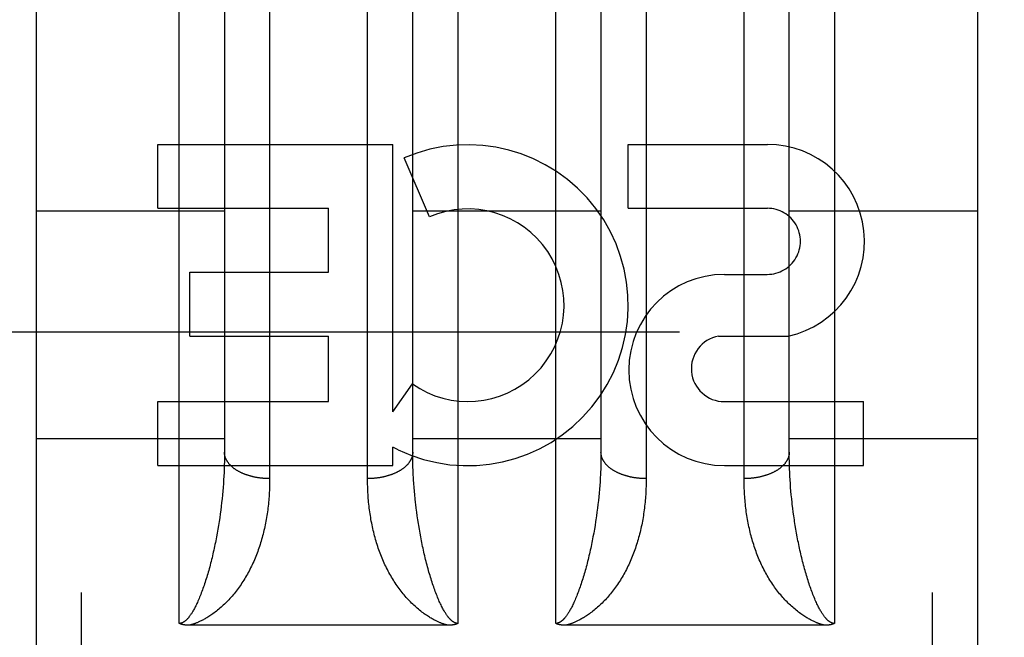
# Model space of a CAD drawing. Header units: inches. Extents: x 0 to 181, y 0 to 117.
# Tile 57 of 92: x 55.681 to 56.335, y 66.009 to 66.419. Entities that reach past the tile are written whole.
import ezdxf

# ---------------------------------------------------------------- set-up
doc = ezdxf.new("R2010")
doc.units = ezdxf.units.IN
doc.header["$LTSCALE"] = 9.946809
doc.header["$MEASUREMENT"] = 0
doc.linetypes.add('HIDDEN', pattern=[0.2, 0.1, -0.1])
doc.layers.add('02___PRT_ALL_AXES', color=7, linetype='CONTINUOUS')
doc.layers.add('DEFAULT_2', color=8, linetype='HIDDEN')

msp = doc.modelspace()

# ---------------------------------------------------------------- linework, layer by layer
at = {"layer": '02___PRT_ALL_AXES', "color": 8, "linetype": 'HIDDEN'}
for p, q in [((55.77277, 66.29375), (55.77277, 66.33619)), ((55.77277, 66.33619), (55.9289, 66.33619)), ((55.9289, 66.15859), (55.9289, 66.33619)), ((56.08518, 66.29375), (56.08518, 66.33619)), ((56.08518, 66.33619), (56.1776, 66.33619)), ((55.95329, 66.28809), (55.93636, 66.3272)), ((55.77277, 66.29375), (55.88629, 66.29375)), ((55.88629, 66.25131), (55.88629, 66.29375)), ((56.08518, 66.29375), (56.1776, 66.29375)), ((55.79408, 66.20888), (55.79408, 66.25131)), ((55.79408, 66.25131), (55.88629, 66.25131)), ((56.14905, 66.24988), (56.17756, 66.24988)), ((55.79408, 66.20888), (55.88629, 66.20888)), ((55.88629, 66.16541), (55.88629, 66.20888)), ((56.14512, 66.20892), (56.1914, 66.20892)), ((55.9289, 66.15859), (55.94191, 66.17715)), ((55.77277, 66.12297), (55.77277, 66.16541)), ((55.77277, 66.16541), (55.88629, 66.16541)), ((56.14905, 66.16541), (56.24147, 66.16541)), ((56.24147, 66.12297), (56.24147, 66.16541)), ((55.9289, 66.12297), (55.9289, 66.13525)), ((55.93241, 66.13347), (55.9289, 66.13525)), ((55.77277, 66.12297), (55.9289, 66.12297)), ((56.14905, 66.12297), (56.24147, 66.12297))]:
    msp.add_line(p, q, dxfattribs=at)
for centre, radius, start, end in [((55.97867, 66.22943), 0.10653, 244.26362, 113.40274), ((56.17769, 66.27182), 0.06437, 282.29948, 90.07752), ((55.97867, 66.22943), 0.06391, 234.88948, 113.40261), ((56.1776, 66.27182), 0.02193, 269.90115, 90), ((56.14905, 66.18642), 0.06346, 90, 270), ((56.14905, 66.18734), 0.02193, 100.307, 270)]:
    msp.add_arc(centre, radius, start, end, dxfattribs=at)
at = {"layer": 'DEFAULT_2', "color": 8, "linetype": 'HIDDEN'}
for p, q in [((55.72212, 65.04397), (55.72212, 66.82897)), ((55.78712, 66.01817), (55.78712, 66.82897)), ((55.97212, 66.82897), (55.97212, 66.01817)), ((56.03712, 66.01817), (56.03712, 66.82897)), ((56.22212, 66.82897), (56.22212, 66.01817)), ((56.28712, 65.04397), (56.28712, 66.82897)), ((55.69212, 66.79897), (55.69212, 65.07397)), ((56.31712, 66.79897), (56.31712, 65.07397)), ((55.84711, 66.45947), (55.84712, 66.11432)), ((55.91212, 66.11299), (55.91212, 66.45821)), ((56.09711, 66.45947), (56.09712, 66.11432)), ((56.16212, 66.11299), (56.16212, 66.45821)), ((55.81712, 66.43782), (55.81712, 66.13062)), ((55.94212, 66.13183), (55.94212, 66.43904)), ((56.06712, 66.43782), (56.06712, 66.13062)), ((56.19212, 66.13062), (56.19212, 66.43904)), ((55.69212, 66.29197), (55.81712, 66.29197)), ((55.94212, 66.29197), (56.06712, 66.29197)), ((56.19212, 66.29197), (56.31712, 66.29197)), ((58.10862, 66.21146), (37.50462, 66.21146)), ((55.69212, 66.14097), (55.81712, 66.14097)), ((55.94212, 66.14097), (56.06712, 66.14097)), ((56.19212, 66.14097), (56.31712, 66.14097)), ((55.8171, 66.1282), (55.81705, 66.12577)), ((55.81712, 66.13062), (55.8171, 66.1282)), ((55.94213, 66.12941), (55.94212, 66.13183)), ((55.94216, 66.12699), (55.94213, 66.12941)), ((56.0671, 66.1282), (56.06705, 66.12577)), ((56.06712, 66.13062), (56.0671, 66.1282)), ((56.19214, 66.1282), (56.19212, 66.13062)), ((56.19218, 66.12577), (56.19214, 66.1282)), ((55.81691, 66.12087), (55.81681, 66.11841)), ((55.81699, 66.12333), (55.81691, 66.12087)), ((55.81705, 66.12577), (55.81699, 66.12333)), ((55.94221, 66.12455), (55.94216, 66.12699)), ((55.94228, 66.1221), (55.94221, 66.12455)), ((55.94238, 66.11964), (55.94228, 66.1221)), ((56.06699, 66.12333), (56.06691, 66.12087)), ((56.06705, 66.12577), (56.06699, 66.12333)), ((56.19224, 66.12333), (56.19218, 66.12577)), ((56.19233, 66.12087), (56.19224, 66.12333)), ((56.19243, 66.11841), (56.19233, 66.12087)), ((55.81668, 66.11594), (55.81654, 66.11346)), ((55.81681, 66.11841), (55.81668, 66.11594)), ((55.94249, 66.11718), (55.94238, 66.11964)), ((55.94262, 66.1147), (55.94249, 66.11718)), ((56.06661, 66.1147), (56.06646, 66.11221)), ((56.06675, 66.11718), (56.06661, 66.1147)), ((56.19255, 66.11594), (56.19243, 66.11841)), ((56.1927, 66.11346), (56.19255, 66.11594)), ((55.81618, 66.10847), (55.81598, 66.10597)), ((55.81637, 66.11097), (55.81618, 66.10847)), ((55.81654, 66.11346), (55.81637, 66.11097)), ((55.94305, 66.10847), (55.94287, 66.11097)), ((55.94326, 66.10597), (55.94305, 66.10847)), ((56.06628, 66.10972), (56.06608, 66.10722)), ((56.06646, 66.11221), (56.06628, 66.10972)), ((56.19287, 66.11097), (56.1927, 66.11346)), ((56.19305, 66.10847), (56.19287, 66.11097)), ((56.19326, 66.10597), (56.19305, 66.10847)), ((55.81575, 66.10346), (55.8155, 66.10094)), ((55.81598, 66.10597), (55.81575, 66.10346)), ((55.94349, 66.10346), (55.94326, 66.10597)), ((55.94374, 66.10094), (55.94349, 66.10346)), ((56.06563, 66.1022), (56.06537, 66.09968)), ((56.06587, 66.10471), (56.06563, 66.1022)), ((56.06608, 66.10722), (56.06587, 66.10471)), ((56.19349, 66.10346), (56.19326, 66.10597)), ((56.19374, 66.10094), (56.19349, 66.10346)), ((55.81493, 66.09589), (55.81462, 66.09336)), ((55.81523, 66.09842), (55.81493, 66.09589)), ((55.8155, 66.10094), (55.81523, 66.09842)), ((55.94401, 66.09842), (55.94374, 66.10094)), ((56.06508, 66.09716), (56.06478, 66.09463)), ((56.06537, 66.09968), (56.06508, 66.09716)), ((56.19401, 66.09842), (56.19374, 66.10094)), ((55.81393, 66.08829), (55.81355, 66.08576)), ((55.81429, 66.09083), (55.81393, 66.08829)), ((55.81462, 66.09336), (55.81429, 66.09083)), ((55.94478, 66.0921), (55.94446, 66.09463)), ((55.94513, 66.08956), (55.94478, 66.0921)), ((55.9455, 66.08702), (55.94513, 66.08956)), ((56.06446, 66.0921), (56.06411, 66.08956)), ((56.06478, 66.09463), (56.06446, 66.0921)), ((56.19478, 66.0921), (56.19446, 66.09463)), ((56.19513, 66.08956), (56.19478, 66.0921)), ((56.1955, 66.08702), (56.19513, 66.08956)), ((55.81315, 66.08322), (55.81273, 66.08068)), ((55.81355, 66.08576), (55.81315, 66.08322)), ((55.94588, 66.08449), (55.9455, 66.08702)), ((56.06315, 66.08322), (56.06273, 66.08068)), ((56.06355, 66.08576), (56.06315, 66.08322)), ((56.19651, 66.08068), (56.19609, 66.08322)), ((55.81273, 66.08068), (55.81228, 66.07814)), ((55.94696, 66.07814), (55.94651, 66.08068)), ((55.94742, 66.0756), (55.94696, 66.07814)), ((56.06273, 66.08068), (56.06228, 66.07814)), ((56.19696, 66.07814), (56.19651, 66.08068)), ((56.19742, 66.0756), (56.19696, 66.07814)), ((55.96574, 66.01697), (55.79371, 66.01696)), ((56.21574, 66.01697), (56.04371, 66.01696))]:
    msp.add_line(p, q, dxfattribs=at)
for points in [[(55.84712, 66.11432), (55.8467, 66.11432), (55.84628, 66.11432), (55.84586, 66.11433), (55.84544, 66.11434), (55.84502, 66.11436), (55.8446, 66.11438), (55.84418, 66.1144), (55.84376, 66.11443), (55.84334, 66.11446), (55.84292, 66.11449), (55.84251, 66.11452), (55.84209, 66.11456), (55.84168, 66.11461), (55.84127, 66.11465), (55.84085, 66.1147), (55.84044, 66.11476), (55.84003, 66.11481), (55.83963, 66.11487), (55.83922, 66.11493), (55.83881, 66.115), (55.83841, 66.11507), (55.83801, 66.11514), (55.83761, 66.11522), (55.83721, 66.1153), (55.83681, 66.11538), (55.83642, 66.11547), (55.83603, 66.11556), (55.83564, 66.11565), (55.83525, 66.11575), (55.83487, 66.11584), (55.83448, 66.11595), (55.8341, 66.11605), (55.83372, 66.11616), (55.83335, 66.11627), (55.83298, 66.11638), (55.83261, 66.1165), (55.83224, 66.11662), (55.83188, 66.11675), (55.83152, 66.11687), (55.83116, 66.117), (55.8308, 66.11713), (55.83045, 66.11727), (55.8301, 66.11741), (55.82976, 66.11755), (55.82942, 66.11769), (55.82908, 66.11784), (55.82874, 66.11799), (55.82841, 66.11814), (55.82809, 66.11829), (55.82776, 66.11845), (55.82744, 66.11861), (55.82713, 66.11877), (55.82682, 66.11894), (55.82651, 66.1191), (55.8262, 66.11927), (55.82591, 66.11945), (55.82561, 66.11962), (55.82532, 66.1198), (55.82503, 66.11998), (55.82475, 66.12016), (55.82447, 66.12034), (55.8242, 66.12053), (55.82393, 66.12072), (55.82366, 66.12091), (55.8234, 66.1211), (55.82315, 66.1213), (55.8229, 66.1215), (55.82265, 66.12169), (55.82241, 66.1219), (55.82217, 66.1221), (55.82194, 66.1223), (55.82172, 66.12251), (55.8215, 66.12272), (55.82128, 66.12293), (55.82107, 66.12314), (55.82086, 66.12336), (55.82066, 66.12357), (55.82046, 66.12379), (55.82027, 66.12401), (55.82009, 66.12423), (55.81991, 66.12445), (55.81973, 66.12468), (55.81957, 66.1249), (55.8194, 66.12513), (55.81924, 66.12535), (55.81909, 66.12558), (55.81894, 66.12581), (55.8188, 66.12604), (55.81867, 66.12628), (55.81854, 66.12651), (55.81841, 66.12674), (55.81829, 66.12698), (55.81818, 66.12722), (55.81807, 66.12745), (55.81797, 66.12769), (55.81787, 66.12793), (55.81778, 66.12817), (55.81769, 66.12841), (55.81762, 66.12865), (55.81754, 66.12889), (55.81747, 66.12914), (55.81741, 66.12938), (55.81736, 66.12962), (55.81731, 66.12987), (55.81726, 66.13011), (55.81722, 66.13036), (55.81719, 66.1306), (55.81717, 66.13085), (55.81714, 66.13109), (55.81713, 66.13134), (55.81712, 66.13158), (55.81712, 66.13183)], [(55.94212, 66.13183), (55.94212, 66.13158), (55.94211, 66.13134), (55.94209, 66.13109), (55.94207, 66.13085), (55.94204, 66.1306), (55.94201, 66.13036), (55.94197, 66.13011), (55.94193, 66.12987), (55.94188, 66.12962), (55.94182, 66.12938), (55.94176, 66.12914), (55.94169, 66.12889), (55.94162, 66.12865), (55.94154, 66.12841), (55.94146, 66.12817), (55.94137, 66.12793), (55.94127, 66.12769), (55.94117, 66.12745), (55.94106, 66.12722), (55.94095, 66.12698), (55.94083, 66.12674), (55.9407, 66.12651), (55.94057, 66.12628), (55.94043, 66.12604), (55.94029, 66.12581), (55.94015, 66.12558), (55.93999, 66.12535), (55.93983, 66.12513), (55.93967, 66.1249), (55.9395, 66.12468), (55.93933, 66.12445), (55.93915, 66.12423), (55.93896, 66.12401), (55.93877, 66.12379), (55.93858, 66.12357), (55.93838, 66.12336), (55.93817, 66.12314), (55.93796, 66.12293), (55.93774, 66.12272), (55.93752, 66.12251), (55.93729, 66.1223), (55.93706, 66.1221), (55.93683, 66.1219), (55.93659, 66.12169), (55.93634, 66.1215), (55.93609, 66.1213), (55.93583, 66.1211), (55.93557, 66.12091), (55.93531, 66.12072), (55.93504, 66.12053), (55.93477, 66.12034), (55.93449, 66.12016), (55.93421, 66.11998), (55.93392, 66.1198), (55.93363, 66.11962), (55.93333, 66.11945), (55.93303, 66.11927), (55.93273, 66.1191), (55.93242, 66.11894), (55.93211, 66.11877), (55.93179, 66.11861), (55.93147, 66.11845), (55.93115, 66.11829), (55.93082, 66.11814), (55.93049, 66.11799), (55.93016, 66.11784), (55.92982, 66.11769), (55.92948, 66.11755), (55.92913, 66.11741), (55.92879, 66.11727), (55.92843, 66.11713), (55.92808, 66.117), (55.92772, 66.11687), (55.92736, 66.11675), (55.927, 66.11662), (55.92663, 66.1165), (55.92626, 66.11638), (55.92589, 66.11627), (55.92551, 66.11616), (55.92513, 66.11605), (55.92475, 66.11595), (55.92437, 66.11584), (55.92399, 66.11575), (55.9236, 66.11565), (55.92321, 66.11556), (55.92282, 66.11547), (55.92242, 66.11538), (55.92203, 66.1153), (55.92163, 66.11522), (55.92123, 66.11514), (55.92083, 66.11507), (55.92042, 66.115), (55.92002, 66.11493), (55.91961, 66.11487), (55.9192, 66.11481), (55.91879, 66.11476), (55.91838, 66.1147), (55.91797, 66.11465), (55.91756, 66.11461), (55.91714, 66.11456), (55.91673, 66.11452), (55.91631, 66.11449), (55.9159, 66.11446), (55.91548, 66.11443), (55.91506, 66.1144), (55.91464, 66.11438), (55.91422, 66.11436), (55.9138, 66.11434), (55.91338, 66.11433), (55.91296, 66.11432), (55.91254, 66.11432), (55.91212, 66.11432)], [(56.09712, 66.11432), (56.0967, 66.11432), (56.09628, 66.11432), (56.09586, 66.11433), (56.09544, 66.11434), (56.09502, 66.11436), (56.0946, 66.11438), (56.09418, 66.1144), (56.09376, 66.11443), (56.09334, 66.11446), (56.09292, 66.11449), (56.09251, 66.11452), (56.09209, 66.11456), (56.09168, 66.11461), (56.09127, 66.11465), (56.09085, 66.1147), (56.09044, 66.11476), (56.09003, 66.11481), (56.08963, 66.11487), (56.08922, 66.11493), (56.08881, 66.115), (56.08841, 66.11507), (56.08801, 66.11514), (56.08761, 66.11522), (56.08721, 66.1153), (56.08681, 66.11538), (56.08642, 66.11547), (56.08603, 66.11556), (56.08564, 66.11565), (56.08525, 66.11575), (56.08487, 66.11584), (56.08448, 66.11595), (56.0841, 66.11605), (56.08372, 66.11616), (56.08335, 66.11627), (56.08298, 66.11638), (56.08261, 66.1165), (56.08224, 66.11662), (56.08188, 66.11675), (56.08152, 66.11687), (56.08116, 66.117), (56.0808, 66.11713), (56.08045, 66.11727), (56.0801, 66.11741), (56.07976, 66.11755), (56.07942, 66.11769), (56.07908, 66.11784), (56.07874, 66.11799), (56.07841, 66.11814), (56.07809, 66.11829), (56.07776, 66.11845), (56.07744, 66.11861), (56.07713, 66.11877), (56.07682, 66.11894), (56.07651, 66.1191), (56.0762, 66.11927), (56.07591, 66.11945), (56.07561, 66.11962), (56.07532, 66.1198), (56.07503, 66.11998), (56.07475, 66.12016), (56.07447, 66.12034), (56.0742, 66.12053), (56.07393, 66.12072), (56.07366, 66.12091), (56.0734, 66.1211), (56.07315, 66.1213), (56.0729, 66.1215), (56.07265, 66.12169), (56.07241, 66.1219), (56.07217, 66.1221), (56.07194, 66.1223), (56.07172, 66.12251), (56.0715, 66.12272), (56.07128, 66.12293), (56.07107, 66.12314), (56.07086, 66.12336), (56.07066, 66.12357), (56.07046, 66.12379), (56.07027, 66.12401), (56.07009, 66.12423), (56.06991, 66.12445), (56.06973, 66.12468), (56.06957, 66.1249), (56.0694, 66.12513), (56.06924, 66.12535), (56.06909, 66.12558), (56.06894, 66.12581), (56.0688, 66.12604), (56.06867, 66.12628), (56.06854, 66.12651), (56.06841, 66.12674), (56.06829, 66.12698), (56.06818, 66.12722), (56.06807, 66.12745), (56.06797, 66.12769), (56.06787, 66.12793), (56.06778, 66.12817), (56.06769, 66.12841), (56.06762, 66.12865), (56.06754, 66.12889), (56.06747, 66.12914), (56.06741, 66.12938), (56.06736, 66.12962), (56.06731, 66.12987), (56.06726, 66.13011), (56.06722, 66.13036), (56.06719, 66.1306), (56.06717, 66.13085), (56.06714, 66.13109), (56.06713, 66.13134), (56.06712, 66.13158), (56.06712, 66.13183)], [(56.19212, 66.13183), (56.19212, 66.13158), (56.19211, 66.13134), (56.19209, 66.13109), (56.19207, 66.13085), (56.19204, 66.1306), (56.19201, 66.13036), (56.19197, 66.13011), (56.19193, 66.12987), (56.19188, 66.12962), (56.19182, 66.12938), (56.19176, 66.12914), (56.19169, 66.12889), (56.19162, 66.12865), (56.19154, 66.12841), (56.19146, 66.12817), (56.19137, 66.12793), (56.19127, 66.12769), (56.19117, 66.12745), (56.19106, 66.12722), (56.19095, 66.12698), (56.19083, 66.12674), (56.1907, 66.12651), (56.19057, 66.12628), (56.19043, 66.12604), (56.19029, 66.12581), (56.19015, 66.12558), (56.18999, 66.12535), (56.18983, 66.12513), (56.18967, 66.1249), (56.1895, 66.12468), (56.18933, 66.12445), (56.18915, 66.12423), (56.18896, 66.12401), (56.18877, 66.12379), (56.18858, 66.12357), (56.18838, 66.12336), (56.18817, 66.12314), (56.18796, 66.12293), (56.18774, 66.12272), (56.18752, 66.12251), (56.18729, 66.1223), (56.18706, 66.1221), (56.18683, 66.1219), (56.18659, 66.12169), (56.18634, 66.1215), (56.18609, 66.1213), (56.18583, 66.1211), (56.18557, 66.12091), (56.18531, 66.12072), (56.18504, 66.12053), (56.18477, 66.12034), (56.18449, 66.12016), (56.18421, 66.11998), (56.18392, 66.1198), (56.18363, 66.11962), (56.18333, 66.11945), (56.18303, 66.11927), (56.18273, 66.1191), (56.18242, 66.11894), (56.18211, 66.11877), (56.18179, 66.11861), (56.18147, 66.11845), (56.18115, 66.11829), (56.18082, 66.11814), (56.18049, 66.11799), (56.18016, 66.11784), (56.17982, 66.11769), (56.17948, 66.11755), (56.17913, 66.11741), (56.17879, 66.11727), (56.17843, 66.11713), (56.17808, 66.117), (56.17772, 66.11687), (56.17736, 66.11675), (56.177, 66.11662), (56.17663, 66.1165), (56.17626, 66.11638), (56.17589, 66.11627), (56.17551, 66.11616), (56.17513, 66.11605), (56.17475, 66.11595), (56.17437, 66.11584), (56.17399, 66.11575), (56.1736, 66.11565), (56.17321, 66.11556), (56.17282, 66.11547), (56.17242, 66.11538), (56.17203, 66.1153), (56.17163, 66.11522), (56.17123, 66.11514), (56.17083, 66.11507), (56.17042, 66.115), (56.17002, 66.11493), (56.16961, 66.11487), (56.1692, 66.11481), (56.16879, 66.11476), (56.16838, 66.1147), (56.16797, 66.11465), (56.16756, 66.11461), (56.16714, 66.11456), (56.16673, 66.11452), (56.16631, 66.11449), (56.1659, 66.11446), (56.16548, 66.11443), (56.16506, 66.1144), (56.16464, 66.11438), (56.16422, 66.11436), (56.1638, 66.11434), (56.16338, 66.11433), (56.16296, 66.11432), (56.16254, 66.11432), (56.16212, 66.11432)], [(56.06691, 66.12087), (56.06681, 66.11841), (56.06675, 66.11718)], [(55.94287, 66.11097), (55.9427, 66.11346), (55.94262, 66.1147)], [(55.84712, 66.11432), (55.84711, 66.11299), (55.8471, 66.11166), (55.84707, 66.11034), (55.84704, 66.10902), (55.84699, 66.10771), (55.84693, 66.1064), (55.84687, 66.10509), (55.84679, 66.10379), (55.8467, 66.10249), (55.8466, 66.10119), (55.84649, 66.0999), (55.84638, 66.09861), (55.84625, 66.09733), (55.84611, 66.09605), (55.84596, 66.09478), (55.8458, 66.09351), (55.84562, 66.09225), (55.84544, 66.09099), (55.84525, 66.08974), (55.84505, 66.08849), (55.84484, 66.08725), (55.84461, 66.08601), (55.84438, 66.08478), (55.84413, 66.08356), (55.84388, 66.08234), (55.84361, 66.08112), (55.84334, 66.07992), (55.84305, 66.07871), (55.84275, 66.07752), (55.84244, 66.07633), (55.84212, 66.07515), (55.84179, 66.07397), (55.84145, 66.0728), (55.8411, 66.07164), (55.84074, 66.07048), (55.84036, 66.06933), (55.83998, 66.06819), (55.83959, 66.06706), (55.83918, 66.06593), (55.83876, 66.06481), (55.83833, 66.06369), (55.83789, 66.06259), (55.83744, 66.06149), (55.83698, 66.06039), (55.83651, 66.05931), (55.83603, 66.05823), (55.83553, 66.05717), (55.83503, 66.05611), (55.83451, 66.05505), (55.83398, 66.05401), (55.83344, 66.05297), (55.83289, 66.05195), (55.83233, 66.05093), (55.83176, 66.04992), (55.83117, 66.04892), (55.83058, 66.04793), (55.82997, 66.04695), (55.82936, 66.04598), (55.82873, 66.04503), (55.82811, 66.04409), (55.82747, 66.04317), (55.82683, 66.04226), (55.82617, 66.04137), (55.82552, 66.04049), (55.82485, 66.03962), (55.82418, 66.03877), (55.8235, 66.03793), (55.82282, 66.03711), (55.82213, 66.0363), (55.82143, 66.0355), (55.82073, 66.03472), (55.82002, 66.03395), (55.8193, 66.0332), (55.81858, 66.03246), (55.81785, 66.03173), (55.81712, 66.03101)], [(55.94212, 66.03101), (55.94138, 66.03173), (55.94066, 66.03246), (55.93993, 66.0332), (55.93922, 66.03395), (55.93851, 66.03472), (55.9378, 66.0355), (55.93711, 66.0363), (55.93642, 66.03711), (55.93573, 66.03793), (55.93505, 66.03877), (55.93438, 66.03962), (55.93372, 66.04049), (55.93306, 66.04137), (55.93241, 66.04226), (55.93177, 66.04317), (55.93113, 66.04409), (55.9305, 66.04503), (55.92988, 66.04598), (55.92927, 66.04695), (55.92866, 66.04793), (55.92807, 66.04892), (55.92748, 66.04992), (55.92691, 66.05093), (55.92635, 66.05195), (55.9258, 66.05297), (55.92526, 66.05401), (55.92473, 66.05505), (55.92421, 66.05611), (55.9237, 66.05717), (55.92321, 66.05823), (55.92273, 66.05931), (55.92225, 66.06039), (55.92179, 66.06149), (55.92134, 66.06259), (55.9209, 66.06369), (55.92047, 66.06481), (55.92006, 66.06593), (55.91965, 66.06706), (55.91926, 66.06819), (55.91887, 66.06933), (55.9185, 66.07048), (55.91814, 66.07164), (55.91778, 66.0728), (55.91744, 66.07397), (55.91711, 66.07515), (55.91679, 66.07633), (55.91649, 66.07752), (55.91619, 66.07871), (55.9159, 66.07992), (55.91562, 66.08112), (55.91536, 66.08234), (55.9151, 66.08356), (55.91486, 66.08478), (55.91462, 66.08601), (55.9144, 66.08725), (55.91419, 66.08849), (55.91399, 66.08974), (55.91379, 66.09099), (55.91361, 66.09225), (55.91344, 66.09351), (55.91328, 66.09478), (55.91313, 66.09605), (55.91299, 66.09733), (55.91286, 66.09861), (55.91274, 66.0999), (55.91263, 66.10119), (55.91254, 66.10249), (55.91245, 66.10379), (55.91237, 66.10509), (55.9123, 66.1064), (55.91225, 66.10771), (55.9122, 66.10902), (55.91216, 66.11034), (55.91214, 66.11166), (55.91212, 66.11299)], [(56.09712, 66.11432), (56.09711, 66.11299), (56.0971, 66.11166), (56.09707, 66.11034), (56.09704, 66.10902), (56.09699, 66.10771), (56.09693, 66.1064), (56.09687, 66.10509), (56.09679, 66.10379), (56.0967, 66.10249), (56.0966, 66.10119), (56.09649, 66.0999), (56.09638, 66.09861), (56.09625, 66.09733), (56.09611, 66.09605), (56.09596, 66.09478), (56.0958, 66.09351), (56.09562, 66.09225), (56.09544, 66.09099), (56.09525, 66.08974), (56.09505, 66.08849), (56.09484, 66.08725), (56.09461, 66.08601), (56.09438, 66.08478), (56.09413, 66.08356), (56.09388, 66.08234), (56.09361, 66.08112), (56.09334, 66.07992), (56.09305, 66.07871), (56.09275, 66.07752), (56.09244, 66.07633), (56.09212, 66.07515), (56.09179, 66.07397), (56.09145, 66.0728), (56.0911, 66.07164), (56.09074, 66.07048), (56.09036, 66.06933), (56.08998, 66.06819), (56.08959, 66.06706), (56.08918, 66.06593), (56.08876, 66.06481), (56.08833, 66.06369), (56.08789, 66.06259), (56.08744, 66.06149), (56.08698, 66.06039), (56.08651, 66.05931), (56.08603, 66.05823), (56.08553, 66.05717), (56.08503, 66.05611), (56.08451, 66.05505), (56.08398, 66.05401), (56.08344, 66.05297), (56.08289, 66.05195), (56.08233, 66.05093), (56.08176, 66.04992), (56.08117, 66.04892), (56.08058, 66.04793), (56.07997, 66.04695), (56.07936, 66.04598), (56.07873, 66.04503), (56.07811, 66.04409), (56.07747, 66.04317), (56.07683, 66.04226), (56.07617, 66.04137), (56.07552, 66.04049), (56.07485, 66.03962), (56.07418, 66.03877), (56.0735, 66.03793), (56.07282, 66.03711), (56.07213, 66.0363), (56.07143, 66.0355), (56.07073, 66.03472), (56.07002, 66.03395), (56.0693, 66.0332), (56.06858, 66.03246), (56.06785, 66.03173), (56.06712, 66.03101)], [(56.19212, 66.03101), (56.19138, 66.03173), (56.19066, 66.03246), (56.18993, 66.0332), (56.18922, 66.03395), (56.18851, 66.03472), (56.1878, 66.0355), (56.18711, 66.0363), (56.18642, 66.03711), (56.18573, 66.03793), (56.18505, 66.03877), (56.18438, 66.03962), (56.18372, 66.04049), (56.18306, 66.04137), (56.18241, 66.04226), (56.18177, 66.04317), (56.18113, 66.04409), (56.1805, 66.04503), (56.17988, 66.04598), (56.17927, 66.04695), (56.17866, 66.04793), (56.17807, 66.04892), (56.17748, 66.04992), (56.17691, 66.05093), (56.17635, 66.05195), (56.1758, 66.05297), (56.17526, 66.05401), (56.17473, 66.05505), (56.17421, 66.05611), (56.1737, 66.05717), (56.17321, 66.05823), (56.17273, 66.05931), (56.17225, 66.06039), (56.17179, 66.06149), (56.17134, 66.06259), (56.1709, 66.06369), (56.17047, 66.06481), (56.17006, 66.06593), (56.16965, 66.06706), (56.16926, 66.06819), (56.16887, 66.06933), (56.1685, 66.07048), (56.16814, 66.07164), (56.16778, 66.0728), (56.16744, 66.07397), (56.16711, 66.07515), (56.16679, 66.07633), (56.16649, 66.07752), (56.16619, 66.07871), (56.1659, 66.07992), (56.16562, 66.08112), (56.16536, 66.08234), (56.1651, 66.08356), (56.16486, 66.08478), (56.16462, 66.08601), (56.1644, 66.08725), (56.16419, 66.08849), (56.16399, 66.08974), (56.16379, 66.09099), (56.16361, 66.09225), (56.16344, 66.09351), (56.16328, 66.09478), (56.16313, 66.09605), (56.16299, 66.09733), (56.16286, 66.09861), (56.16274, 66.0999), (56.16263, 66.10119), (56.16254, 66.10249), (56.16245, 66.10379), (56.16237, 66.10509), (56.1623, 66.1064), (56.16225, 66.10771), (56.1622, 66.10902), (56.16216, 66.11034), (56.16214, 66.11166), (56.16212, 66.11299)], [(55.94446, 66.09463), (55.94415, 66.09716), (55.94401, 66.09842)], [(56.19446, 66.09463), (56.19415, 66.09716), (56.19401, 66.09842)], [(56.06411, 66.08956), (56.06374, 66.08702), (56.06355, 66.08576)], [(55.94651, 66.08068), (55.94609, 66.08322), (55.94588, 66.08449)], [(56.19609, 66.08322), (56.19569, 66.08576), (56.1955, 66.08702)], [(55.81228, 66.07814), (55.81181, 66.0756), (55.81157, 66.07434), (55.81133, 66.07307), (55.81107, 66.07181), (55.81081, 66.07055), (55.81055, 66.06929), (55.81028, 66.06803), (55.81, 66.06677), (55.80972, 66.06552), (55.80944, 66.06427), (55.80914, 66.06303), (55.80885, 66.06178), (55.80854, 66.06055), (55.80824, 66.05932), (55.80793, 66.05811), (55.80761, 66.0569), (55.80729, 66.05571), (55.80697, 66.05453), (55.80665, 66.05336), (55.80632, 66.05221), (55.80599, 66.05107), (55.80565, 66.04994), (55.80531, 66.04882), (55.80497, 66.04772), (55.80462, 66.04662), (55.80428, 66.04555), (55.80392, 66.04448), (55.80357, 66.04343), (55.80321, 66.0424), (55.80285, 66.04137), (55.80249, 66.04037), (55.80212, 66.03937)], [(55.95712, 66.03937), (55.95675, 66.04037), (55.95639, 66.04137), (55.95603, 66.0424), (55.95567, 66.04343), (55.95531, 66.04448), (55.95496, 66.04555), (55.95461, 66.04662), (55.95427, 66.04772), (55.95393, 66.04882), (55.95359, 66.04994), (55.95325, 66.05107), (55.95292, 66.05221), (55.95259, 66.05336), (55.95227, 66.05453), (55.95194, 66.05571), (55.95162, 66.0569), (55.95131, 66.05811), (55.951, 66.05932), (55.95069, 66.06055), (55.95039, 66.06178), (55.95009, 66.06303), (55.9498, 66.06427), (55.94951, 66.06552), (55.94923, 66.06677), (55.94896, 66.06803), (55.94869, 66.06929), (55.94842, 66.07055), (55.94816, 66.07181), (55.94791, 66.07307), (55.94766, 66.07434), (55.94742, 66.0756)], [(56.06228, 66.07814), (56.06181, 66.0756), (56.06157, 66.07434), (56.06133, 66.07307), (56.06107, 66.07181), (56.06081, 66.07055), (56.06055, 66.06929), (56.06028, 66.06803), (56.06, 66.06677), (56.05972, 66.06552), (56.05944, 66.06427), (56.05914, 66.06303), (56.05885, 66.06178), (56.05854, 66.06055), (56.05824, 66.05932), (56.05793, 66.05811), (56.05761, 66.0569), (56.05729, 66.05571), (56.05697, 66.05453), (56.05665, 66.05336), (56.05632, 66.05221), (56.05599, 66.05107), (56.05565, 66.04994), (56.05531, 66.04882), (56.05497, 66.04772), (56.05462, 66.04662), (56.05428, 66.04555), (56.05392, 66.04448), (56.05357, 66.04343), (56.05321, 66.0424), (56.05285, 66.04137), (56.05249, 66.04037), (56.05212, 66.03937)], [(56.20712, 66.03937), (56.20675, 66.04037), (56.20639, 66.04137), (56.20603, 66.0424), (56.20567, 66.04343), (56.20531, 66.04448), (56.20496, 66.04555), (56.20461, 66.04662), (56.20427, 66.04772), (56.20393, 66.04882), (56.20359, 66.04994), (56.20325, 66.05107), (56.20292, 66.05221), (56.20259, 66.05336), (56.20227, 66.05453), (56.20194, 66.05571), (56.20162, 66.0569), (56.20131, 66.05811), (56.201, 66.05932), (56.20069, 66.06055), (56.20039, 66.06178), (56.20009, 66.06303), (56.1998, 66.06427), (56.19951, 66.06552), (56.19923, 66.06677), (56.19896, 66.06803), (56.19869, 66.06929), (56.19842, 66.07055), (56.19816, 66.07181), (56.19791, 66.07307), (56.19766, 66.07434), (56.19742, 66.0756)], [(55.80212, 66.03937), (55.80175, 66.03839), (55.80137, 66.03743), (55.801, 66.03649), (55.80063, 66.03557), (55.80025, 66.03468), (55.79988, 66.03381), (55.79951, 66.03297), (55.79915, 66.03216), (55.79879, 66.03139), (55.79844, 66.03065), (55.7981, 66.02995), (55.79776, 66.02928), (55.79743, 66.02864), (55.79711, 66.02804), (55.7968, 66.02747), (55.7965, 66.02693), (55.79621, 66.02642), (55.79592, 66.02594), (55.79565, 66.02548), (55.79538, 66.02506), (55.79513, 66.02465), (55.79488, 66.02428), (55.79464, 66.02392), (55.79441, 66.02358), (55.79418, 66.02327), (55.79396, 66.02297), (55.79375, 66.02269), (55.79355, 66.02243), (55.79335, 66.02218), (55.79316, 66.02195), (55.79298, 66.02173), (55.7928, 66.02152), (55.79262, 66.02132), (55.79245, 66.02114), (55.79229, 66.02096), (55.79213, 66.0208), (55.79198, 66.02064), (55.79182, 66.02049), (55.79168, 66.02035), (55.79153, 66.02022), (55.7914, 66.0201), (55.79126, 66.01998), (55.79113, 66.01987), (55.791, 66.01976), (55.79087, 66.01966), (55.79075, 66.01957), (55.79062, 66.01948), (55.79051, 66.01939), (55.79039, 66.01931), (55.79028, 66.01923), (55.79016, 66.01916), (55.79005, 66.01909), (55.78995, 66.01903), (55.78985, 66.01897), (55.78974, 66.01891), (55.78965, 66.01886), (55.78955, 66.01881), (55.78946, 66.01876), (55.78937, 66.01871), (55.78928, 66.01867), (55.78919, 66.01863), (55.78911, 66.0186), (55.78903, 66.01856), (55.78895, 66.01853), (55.78887, 66.0185), (55.78879, 66.01848), (55.78872, 66.01845), (55.78865, 66.01843), (55.78858, 66.0184), (55.78851, 66.01838), (55.78844, 66.01836), (55.78838, 66.01834), (55.78831, 66.01833), (55.78825, 66.01831), (55.78819, 66.0183), (55.78812, 66.01828), (55.78806, 66.01827), (55.788, 66.01826), (55.78794, 66.01825), (55.78789, 66.01824), (55.78783, 66.01823), (55.78777, 66.01822), (55.78772, 66.01821), (55.78766, 66.01821), (55.7876, 66.0182), (55.78755, 66.01819), (55.78749, 66.01819), (55.78744, 66.01819), (55.78739, 66.01818), (55.78733, 66.01818), (55.78728, 66.01818), (55.78723, 66.01818), (55.78717, 66.01817), (55.78712, 66.01817)], [(55.97212, 66.01817), (55.97206, 66.01817), (55.97201, 66.01818), (55.97196, 66.01818), (55.9719, 66.01818), (55.97185, 66.01818), (55.97179, 66.01819), (55.97174, 66.01819), (55.97168, 66.01819), (55.97163, 66.0182), (55.97157, 66.01821), (55.97151, 66.01821), (55.97146, 66.01822), (55.9714, 66.01823), (55.97134, 66.01824), (55.97128, 66.01825), (55.97122, 66.01826), (55.97115, 66.01827), (55.97109, 66.01829), (55.97103, 66.0183), (55.97096, 66.01832), (55.9709, 66.01833), (55.97083, 66.01835), (55.97076, 66.01837), (55.97069, 66.01839), (55.97062, 66.01842), (55.97054, 66.01844), (55.97046, 66.01847), (55.97039, 66.0185), (55.97031, 66.01853), (55.97022, 66.01856), (55.97014, 66.01859), (55.97005, 66.01863), (55.96996, 66.01867), (55.96986, 66.01872), (55.96977, 66.01876), (55.96967, 66.01881), (55.96956, 66.01887), (55.96946, 66.01893), (55.96935, 66.01899), (55.96924, 66.01906), (55.96912, 66.01913), (55.96901, 66.0192), (55.96889, 66.01928), (55.96877, 66.01936), (55.96865, 66.01945), (55.96852, 66.01954), (55.96839, 66.01964), (55.96826, 66.01975), (55.96812, 66.01986), (55.96798, 66.01997), (55.96784, 66.0201), (55.96769, 66.02023), (55.96754, 66.02037), (55.96739, 66.02052), (55.96723, 66.02068), (55.96706, 66.02084), (55.96689, 66.02102), (55.96672, 66.02121), (55.96654, 66.02141), (55.96635, 66.02162), (55.96616, 66.02185), (55.96596, 66.02209), (55.96575, 66.02235), (55.96554, 66.02262), (55.96531, 66.02292), (55.96508, 66.02323), (55.96485, 66.02356), (55.9646, 66.02392), (55.96434, 66.0243), (55.96408, 66.0247), (55.9638, 66.02513), (55.96352, 66.02559), (55.96323, 66.02608), (55.96292, 66.0266), (55.96261, 66.02716), (55.96228, 66.02775), (55.96195, 66.02837), (55.96161, 66.02902), (55.96126, 66.02972), (55.9609, 66.03044), (55.96053, 66.03121), (55.96016, 66.03201), (55.95978, 66.03284), (55.9594, 66.0337), (55.95902, 66.0346), (55.95863, 66.03552), (55.95825, 66.03646), (55.95787, 66.03741), (55.95749, 66.03838), (55.95712, 66.03937)], [(56.05212, 66.03937), (56.05175, 66.03839), (56.05137, 66.03743), (56.051, 66.03649), (56.05063, 66.03557), (56.05025, 66.03468), (56.04988, 66.03381), (56.04951, 66.03297), (56.04915, 66.03216), (56.04879, 66.03139), (56.04844, 66.03065), (56.0481, 66.02995), (56.04776, 66.02928), (56.04743, 66.02864), (56.04711, 66.02804), (56.0468, 66.02747), (56.0465, 66.02693), (56.04621, 66.02642), (56.04592, 66.02594), (56.04565, 66.02548), (56.04538, 66.02506), (56.04513, 66.02465), (56.04488, 66.02428), (56.04464, 66.02392), (56.04441, 66.02358), (56.04418, 66.02327), (56.04396, 66.02297), (56.04375, 66.02269), (56.04355, 66.02243), (56.04335, 66.02218), (56.04316, 66.02195), (56.04298, 66.02173), (56.0428, 66.02152), (56.04262, 66.02132), (56.04245, 66.02114), (56.04229, 66.02096), (56.04213, 66.0208), (56.04198, 66.02064), (56.04182, 66.02049), (56.04168, 66.02035), (56.04153, 66.02022), (56.0414, 66.0201), (56.04126, 66.01998), (56.04113, 66.01987), (56.041, 66.01976), (56.04087, 66.01966), (56.04075, 66.01957), (56.04062, 66.01948), (56.04051, 66.01939), (56.04039, 66.01931), (56.04028, 66.01923), (56.04016, 66.01916), (56.04005, 66.01909), (56.03995, 66.01903), (56.03985, 66.01897), (56.03974, 66.01891), (56.03965, 66.01886), (56.03955, 66.01881), (56.03946, 66.01876), (56.03937, 66.01871), (56.03928, 66.01867), (56.03919, 66.01863), (56.03911, 66.0186), (56.03903, 66.01856), (56.03895, 66.01853), (56.03887, 66.0185), (56.03879, 66.01848), (56.03872, 66.01845), (56.03865, 66.01843), (56.03858, 66.0184), (56.03851, 66.01838), (56.03844, 66.01836), (56.03838, 66.01834), (56.03831, 66.01833), (56.03825, 66.01831), (56.03819, 66.0183), (56.03812, 66.01828), (56.03806, 66.01827), (56.038, 66.01826), (56.03794, 66.01825), (56.03789, 66.01824), (56.03783, 66.01823), (56.03777, 66.01822), (56.03772, 66.01821), (56.03766, 66.01821), (56.0376, 66.0182), (56.03755, 66.01819), (56.03749, 66.01819), (56.03744, 66.01819), (56.03739, 66.01818), (56.03733, 66.01818), (56.03728, 66.01818), (56.03723, 66.01818), (56.03717, 66.01817), (56.03712, 66.01817)], [(56.22212, 66.01817), (56.22206, 66.01817), (56.22201, 66.01818), (56.22196, 66.01818), (56.2219, 66.01818), (56.22185, 66.01818), (56.22179, 66.01819), (56.22174, 66.01819), (56.22168, 66.01819), (56.22163, 66.0182), (56.22157, 66.01821), (56.22151, 66.01821), (56.22146, 66.01822), (56.2214, 66.01823), (56.22134, 66.01824), (56.22128, 66.01825), (56.22122, 66.01826), (56.22115, 66.01827), (56.22109, 66.01829), (56.22103, 66.0183), (56.22096, 66.01832), (56.2209, 66.01833), (56.22083, 66.01835), (56.22076, 66.01837), (56.22069, 66.01839), (56.22062, 66.01842), (56.22054, 66.01844), (56.22046, 66.01847), (56.22039, 66.0185), (56.22031, 66.01853), (56.22022, 66.01856), (56.22014, 66.01859), (56.22005, 66.01863), (56.21996, 66.01867), (56.21986, 66.01872), (56.21977, 66.01876), (56.21967, 66.01881), (56.21956, 66.01887), (56.21946, 66.01893), (56.21935, 66.01899), (56.21924, 66.01906), (56.21912, 66.01913), (56.21901, 66.0192), (56.21889, 66.01928), (56.21877, 66.01936), (56.21865, 66.01945), (56.21852, 66.01954), (56.21839, 66.01964), (56.21826, 66.01975), (56.21812, 66.01986), (56.21798, 66.01997), (56.21784, 66.0201), (56.21769, 66.02023), (56.21754, 66.02037), (56.21739, 66.02052), (56.21723, 66.02068), (56.21706, 66.02084), (56.21689, 66.02102), (56.21672, 66.02121), (56.21654, 66.02141), (56.21635, 66.02162), (56.21616, 66.02185), (56.21596, 66.02209), (56.21575, 66.02235), (56.21554, 66.02262), (56.21531, 66.02292), (56.21508, 66.02323), (56.21485, 66.02356), (56.2146, 66.02392), (56.21434, 66.0243), (56.21408, 66.0247), (56.2138, 66.02513), (56.21352, 66.02559), (56.21323, 66.02608), (56.21292, 66.0266), (56.21261, 66.02716), (56.21228, 66.02775), (56.21195, 66.02837), (56.21161, 66.02902), (56.21126, 66.02972), (56.2109, 66.03044), (56.21053, 66.03121), (56.21016, 66.03201), (56.20978, 66.03284), (56.2094, 66.0337), (56.20902, 66.0346), (56.20863, 66.03552), (56.20825, 66.03646), (56.20787, 66.03741), (56.20749, 66.03838), (56.20712, 66.03937)], [(55.81712, 66.03101), (55.81636, 66.0303), (55.8156, 66.0296), (55.81484, 66.02891), (55.81406, 66.02824), (55.81329, 66.02758), (55.81252, 66.02695), (55.81175, 66.02634), (55.81099, 66.02575), (55.81024, 66.02518), (55.8095, 66.02465), (55.80878, 66.02414), (55.80808, 66.02365), (55.80739, 66.02319), (55.80672, 66.02276), (55.80607, 66.02235), (55.80544, 66.02196), (55.80482, 66.0216), (55.80423, 66.02126), (55.80366, 66.02094), (55.80311, 66.02065), (55.80258, 66.02037), (55.80207, 66.0201), (55.80157, 66.01986), (55.80109, 66.01963), (55.80063, 66.01941), (55.80019, 66.01921), (55.79976, 66.01902), (55.79935, 66.01884), (55.79895, 66.01868), (55.79856, 66.01852), (55.79818, 66.01837), (55.79782, 66.01823), (55.79747, 66.0181), (55.79713, 66.01798), (55.7968, 66.01787), (55.79648, 66.01776), (55.79617, 66.01766), (55.79587, 66.01756), (55.79557, 66.01747), (55.79529, 66.01738), (55.79501, 66.0173), (55.79474, 66.01723), (55.79447, 66.01716), (55.79421, 66.01709), (55.79396, 66.01702), (55.79371, 66.01696)], [(55.96552, 66.01696), (55.96528, 66.01702), (55.96502, 66.01709), (55.96477, 66.01716), (55.9645, 66.01723), (55.96423, 66.0173), (55.96395, 66.01738), (55.96366, 66.01747), (55.96337, 66.01756), (55.96307, 66.01766), (55.96276, 66.01776), (55.96244, 66.01787), (55.96211, 66.01798), (55.96177, 66.0181), (55.96142, 66.01823), (55.96105, 66.01837), (55.96068, 66.01852), (55.96029, 66.01868), (55.95989, 66.01884), (55.95948, 66.01902), (55.95905, 66.01921), (55.9586, 66.01941), (55.95814, 66.01963), (55.95766, 66.01986), (55.95717, 66.0201), (55.95666, 66.02037), (55.95612, 66.02065), (55.95557, 66.02094), (55.955, 66.02126), (55.95441, 66.0216), (55.9538, 66.02196), (55.95317, 66.02235), (55.95252, 66.02276), (55.95185, 66.02319), (55.95116, 66.02365), (55.95046, 66.02414), (55.94973, 66.02465), (55.949, 66.02518), (55.94825, 66.02575), (55.94749, 66.02634), (55.94672, 66.02695), (55.94595, 66.02758), (55.94517, 66.02824), (55.9444, 66.02891), (55.94363, 66.0296), (55.94287, 66.0303), (55.94212, 66.03101)], [(56.06712, 66.03101), (56.06636, 66.0303), (56.0656, 66.0296), (56.06484, 66.02891), (56.06406, 66.02824), (56.06329, 66.02758), (56.06252, 66.02695), (56.06175, 66.02634), (56.06099, 66.02575), (56.06024, 66.02518), (56.0595, 66.02465), (56.05878, 66.02414), (56.05808, 66.02365), (56.05739, 66.02319), (56.05672, 66.02276), (56.05607, 66.02235), (56.05544, 66.02196), (56.05482, 66.0216), (56.05423, 66.02126), (56.05366, 66.02094), (56.05311, 66.02065), (56.05258, 66.02037), (56.05207, 66.0201), (56.05157, 66.01986), (56.05109, 66.01963), (56.05063, 66.01941), (56.05019, 66.01921), (56.04976, 66.01902), (56.04935, 66.01884), (56.04895, 66.01868), (56.04856, 66.01852), (56.04818, 66.01837), (56.04782, 66.01823), (56.04747, 66.0181), (56.04713, 66.01798), (56.0468, 66.01787), (56.04648, 66.01776), (56.04617, 66.01766), (56.04587, 66.01756), (56.04557, 66.01747), (56.04529, 66.01738), (56.04501, 66.0173), (56.04474, 66.01723), (56.04447, 66.01716), (56.04421, 66.01709), (56.04396, 66.01702), (56.04371, 66.01696)], [(56.21552, 66.01696), (56.21528, 66.01702), (56.21502, 66.01709), (56.21477, 66.01716), (56.2145, 66.01723), (56.21423, 66.0173), (56.21395, 66.01738), (56.21366, 66.01747), (56.21337, 66.01756), (56.21307, 66.01766), (56.21276, 66.01776), (56.21244, 66.01787), (56.21211, 66.01798), (56.21177, 66.0181), (56.21142, 66.01823), (56.21105, 66.01837), (56.21068, 66.01852), (56.21029, 66.01868), (56.20989, 66.01884), (56.20948, 66.01902), (56.20905, 66.01921), (56.2086, 66.01941), (56.20814, 66.01963), (56.20766, 66.01986), (56.20717, 66.0201), (56.20666, 66.02037), (56.20612, 66.02065), (56.20557, 66.02094), (56.205, 66.02126), (56.20441, 66.0216), (56.2038, 66.02196), (56.20317, 66.02235), (56.20252, 66.02276), (56.20185, 66.02319), (56.20116, 66.02365), (56.20046, 66.02414), (56.19973, 66.02465), (56.199, 66.02518), (56.19825, 66.02575), (56.19749, 66.02634), (56.19672, 66.02695), (56.19595, 66.02758), (56.19517, 66.02824), (56.1944, 66.02891), (56.19363, 66.0296), (56.19287, 66.0303), (56.19212, 66.03101)], [(55.79371, 66.01696), (55.7935, 66.01697), (55.79328, 66.01697), (55.79308, 66.01697), (55.79287, 66.01698), (55.79267, 66.01698), (55.79247, 66.01699), (55.79228, 66.017), (55.79209, 66.01701), (55.79191, 66.01703), (55.79173, 66.01704), (55.79155, 66.01705), (55.79137, 66.01707), (55.7912, 66.01709), (55.79103, 66.01711), (55.79087, 66.01713), (55.7907, 66.01715), (55.79055, 66.01717), (55.79039, 66.01719), (55.79024, 66.01721), (55.79009, 66.01724), (55.78994, 66.01727), (55.7898, 66.01729), (55.78966, 66.01732), (55.78952, 66.01735), (55.78938, 66.01738), (55.78925, 66.01741), (55.78912, 66.01744), (55.78899, 66.01747), (55.78887, 66.0175), (55.78875, 66.01754), (55.78863, 66.01757), (55.78851, 66.0176), (55.7884, 66.01764), (55.78828, 66.01768), (55.78817, 66.01772), (55.78807, 66.01775), (55.78796, 66.01779), (55.78786, 66.01783), (55.78776, 66.01787), (55.78766, 66.01791), (55.78756, 66.01796), (55.78747, 66.018), (55.78738, 66.01804), (55.78729, 66.01808), (55.7872, 66.01813), (55.78712, 66.01817)], [(55.97212, 66.01817), (55.97203, 66.01813), (55.97194, 66.01808), (55.97185, 66.01804), (55.97176, 66.01799), (55.97166, 66.01795), (55.97157, 66.01791), (55.97147, 66.01787), (55.97137, 66.01783), (55.97127, 66.01779), (55.97116, 66.01775), (55.97105, 66.01771), (55.97094, 66.01767), (55.97083, 66.01764), (55.97072, 66.0176), (55.9706, 66.01757), (55.97048, 66.01753), (55.97036, 66.0175), (55.97024, 66.01747), (55.97011, 66.01744), (55.96998, 66.01741), (55.96985, 66.01738), (55.96971, 66.01735), (55.96957, 66.01732), (55.96943, 66.01729), (55.96929, 66.01726), (55.96914, 66.01724), (55.96899, 66.01721), (55.96884, 66.01719), (55.96869, 66.01717), (55.96853, 66.01715), (55.96837, 66.01713), (55.9682, 66.01711), (55.96803, 66.01709), (55.96786, 66.01707), (55.96769, 66.01705), (55.96751, 66.01704), (55.96733, 66.01703), (55.96714, 66.01701), (55.96695, 66.017), (55.96676, 66.01699), (55.96656, 66.01698), (55.96636, 66.01698), (55.96616, 66.01697), (55.96595, 66.01697), (55.96574, 66.01697)], [(56.04371, 66.01696), (56.0435, 66.01697), (56.04329, 66.01697), (56.04308, 66.01697), (56.04287, 66.01698), (56.04267, 66.01698), (56.04248, 66.01699), (56.04228, 66.017), (56.04209, 66.01701), (56.04191, 66.01703), (56.04173, 66.01704), (56.04155, 66.01705), (56.04137, 66.01707), (56.0412, 66.01709), (56.04103, 66.01711), (56.04087, 66.01713), (56.04071, 66.01715), (56.04055, 66.01717), (56.04039, 66.01719), (56.04024, 66.01721), (56.04009, 66.01724), (56.03995, 66.01726), (56.0398, 66.01729), (56.03966, 66.01732), (56.03952, 66.01735), (56.03939, 66.01738), (56.03926, 66.01741), (56.03913, 66.01744), (56.039, 66.01747), (56.03888, 66.0175), (56.03875, 66.01753), (56.03864, 66.01757), (56.03852, 66.0176), (56.0384, 66.01764), (56.03829, 66.01768), (56.03818, 66.01771), (56.03807, 66.01775), (56.03797, 66.01779), (56.03787, 66.01783), (56.03777, 66.01787), (56.03767, 66.01791), (56.03757, 66.01795), (56.03748, 66.018), (56.03738, 66.01804), (56.03729, 66.01808), (56.0372, 66.01813), (56.03712, 66.01817)], [(56.22212, 66.01817), (56.22203, 66.01813), (56.22195, 66.01808), (56.22186, 66.01804), (56.22177, 66.018), (56.22167, 66.01795), (56.22158, 66.01791), (56.22148, 66.01787), (56.22138, 66.01783), (56.22127, 66.01779), (56.22117, 66.01775), (56.22106, 66.01771), (56.22095, 66.01768), (56.22084, 66.01764), (56.22072, 66.0176), (56.22061, 66.01757), (56.22049, 66.01754), (56.22037, 66.0175), (56.22024, 66.01747), (56.22012, 66.01744), (56.21999, 66.01741), (56.21985, 66.01738), (56.21972, 66.01735), (56.21958, 66.01732), (56.21944, 66.01729), (56.2193, 66.01727), (56.21915, 66.01724), (56.219, 66.01721), (56.21885, 66.01719), (56.21869, 66.01717), (56.21853, 66.01715), (56.21837, 66.01713), (56.21821, 66.01711), (56.21804, 66.01709), (56.21787, 66.01707), (56.21769, 66.01705), (56.21751, 66.01704), (56.21733, 66.01703), (56.21714, 66.01701), (56.21696, 66.017), (56.21676, 66.01699), (56.21657, 66.01698), (56.21637, 66.01698), (56.21616, 66.01697), (56.21595, 66.01697), (56.21574, 66.01697)]]:
    msp.add_lwpolyline(points, dxfattribs=at)

doc.saveas('drawing.dxf')
